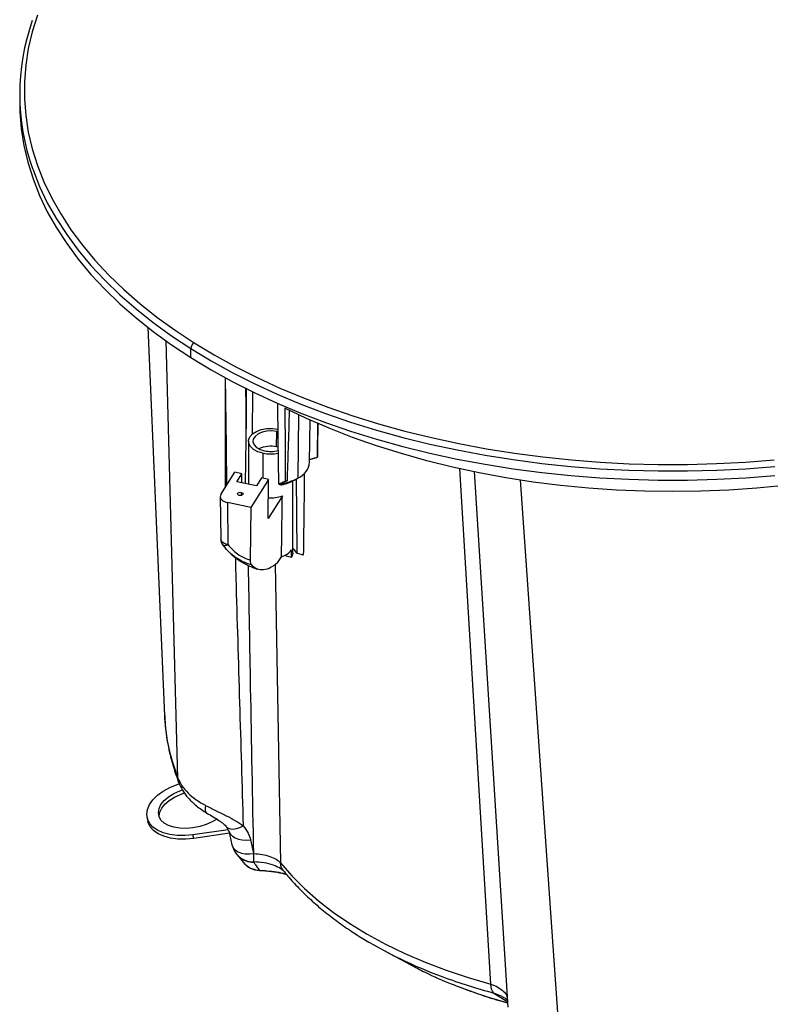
# Model space of a CAD drawing. Header units: millimetres. Extents: x 0 to 594, y 0 to 420.
# Tile 58 of 60: x 455 to 523, y 275 to 364. Entities that reach past the tile are written whole.
import ezdxf

# ---------------------------------------------------------------- set-up
doc = ezdxf.new("R2010")
doc.units = ezdxf.units.MM

msp = doc.modelspace()

# ---------------------------------------------------------------- linework, layer by layer
at = {"color": 7, "linetype": 'Continuous', "lineweight": 25}
for p, q in [((455.198, 357.31), (455.198, 356.494)), ((466.726, 336.313), (468.22, 301.379)), ((469.43, 295.743), (468.382, 335.133)), ((470.598, 333.599), (470.598, 334.415)), ((473.686, 331.791), (473.686, 321.88)), ((476.159, 330.521), (476.13, 326.723)), ((480.263, 322.77), (480.306, 328.444)), ((481.289, 324.188), (481.33, 327.974)), ((482.005, 324.77), (482.036, 327.664)), ((475.558, 326.213), (475.483, 322.259)), ((478.321, 325.564), (478.331, 326.941)), ((478.436, 326.917), (478.331, 326.941)), ((475.785, 326.074), (475.785, 322.196)), ((478.455, 325.532), (478.321, 325.564)), ((477.1, 322.738), (477.1, 324.989)), ((497.591, 277.201), (494.815, 323.621)), ((473.309, 321.282), (474.563, 323.271)), ((475.182, 323.141), (474.563, 323.271)), ((474.726, 322.418), (475.182, 323.141)), ((475.182, 322.322), (475.182, 323.141)), ((476.967, 322.766), (476.511, 322.043)), ((477.586, 322.636), (476.967, 322.766)), ((479.906, 322.564), (480.263, 322.77)), ((496.112, 323.338), (499.141, 275.126)), ((476.511, 322.043), (474.726, 322.418)), ((477.586, 322.636), (475.99, 320.105)), ((477.55, 319.105), (477.586, 322.636)), ((479.785, 316.004), (479.785, 322.497)), ((500.228, 322.605), (503.792, 271.936)), ((473.249, 321.081), (473.287, 317.292)), ((475.134, 321.462), (475.134, 321.191)), ((478.837, 321.146), (477.55, 319.105)), ((475.99, 320.105), (473.907, 320.542)), ((473.907, 320.542), (473.944, 316.76)), ((475.99, 320.105), (475.942, 315.357)), ((477.561, 320.17), (477.584, 320.207)), ((473.437, 316.769), (473.505, 316.692)), ((473.745, 316.415), (473.489, 316.699)), ((473.513, 316.677), (473.757, 316.376)), ((478.406, 315.117), (478.758, 315.676)), ((479.194, 315.708), (479.194, 315.865)), ((479.664, 315.609), (479.194, 315.708)), ((479.664, 315.609), (479.664, 316.289)), ((480.721, 315.815), (480.144, 316)), ((478.175, 314.965), (478.678, 288.119)), ((468.25, 301.381), (468.255, 301.3)), ((467.745, 292.311), (467.675, 292.633)), ((466.656, 292.188), (466.725, 291.866)), ((467.746, 292.255), (467.745, 292.311)), ((473.949, 291.092), (470.794, 290.638)), ((474.069, 290.778), (470.863, 290.316)), ((473.813, 291.365), (474.061, 290.867)), ((474.02, 290.995), (474.301, 289.742)), ((470.863, 290.316), (470.794, 290.638)), ((475.972, 290.197), (476.252, 288.943)), ((474.723, 288.89), (474.756, 288.85)), ((474.745, 288.864), (475.333, 288.153)), ((476.252, 288.943), (476.262, 288.943)), ((476.252, 288.943), (476.252, 288.2)), ((476.262, 288.2), (476.252, 288.2)), ((476.252, 288.2), (476.274, 288.173)), ((476.262, 288.2), (476.262, 288.943)), ((476.274, 288.2), (476.274, 288.173)), ((476.777, 287.423), (477.326, 287.389)), ((478.946, 287.389), (478.897, 287.429)), ((487.881, 280.268), (490.34, 278.948)), ((494.887, 276.886), (496.389, 276.355)), ((497.874, 276.393), (499.115, 275.611)), ((498.622, 276.083), (497.874, 276.393))]:
    msp.add_line(p, q, dxfattribs=at)
at = {"color": 7, "linetype": 'Continuous', "lineweight": 25, "flags": 128}
for points in [[(456.79, 364.413), (456.323, 362.925), (455.972, 361.427), (455.738, 359.921), (455.621, 358.411), (455.622, 356.899), (455.74, 355.388), (455.975, 353.883), (456.328, 352.385), (456.796, 350.897), (457.379, 349.423), (458.077, 347.966), (458.886, 346.528), (459.807, 345.113), (460.837, 343.723), (461.974, 342.361), (463.216, 341.03), (464.559, 339.732), (466.003, 338.471), (467.543, 337.248), (469.176, 336.066), (470.899, 334.928)], [(455.198, 356.494), (455.213, 355.724), (455.332, 354.203), (455.569, 352.687), (455.924, 351.178), (456.396, 349.68), (456.983, 348.196), (457.685, 346.729), (458.501, 345.281), (459.428, 343.856), (460.465, 342.456), (461.61, 341.084), (462.86, 339.744), (464.213, 338.437), (465.667, 337.167), (467.217, 335.935), (468.862, 334.745), (470.598, 333.599)], [(456.353, 350.618), (456.396, 350.497), (456.983, 349.012), (457.685, 347.545), (458.501, 346.097), (459.428, 344.672), (460.465, 343.272), (461.61, 341.901), (462.86, 340.56), (464.213, 339.253), (465.667, 337.983), (467.217, 336.752), (468.862, 335.561), (470.598, 334.415)], [(470.598, 334.415), (472.421, 333.315), (474.327, 332.263), (476.314, 331.262), (478.376, 330.313), (480.51, 329.418), (482.711, 328.58), (484.976, 327.799), (487.298, 327.078), (489.675, 326.418), (492.1, 325.82), (494.569, 325.286), (497.078, 324.815), (499.62, 324.411), (502.191, 324.072), (504.786, 323.801), (507.4, 323.597), (510.026, 323.461), (512.661, 323.393), (515.298, 323.393), (517.933, 323.462), (520.559, 323.599), (523.172, 323.804)], [(470.899, 334.928), (472.71, 333.835), (474.603, 332.791), (476.576, 331.796), (478.624, 330.854), (480.743, 329.966), (482.929, 329.133), (485.177, 328.358), (487.484, 327.642), (489.844, 326.986), (492.252, 326.392), (494.704, 325.861), (497.195, 325.395), (499.72, 324.993), (502.273, 324.657), (504.85, 324.387), (507.445, 324.185), (510.054, 324.049), (512.67, 323.982), (515.289, 323.982), (517.905, 324.051), (520.513, 324.186), (523.108, 324.39)], [(470.598, 333.599), (472.421, 332.499), (474.327, 331.447), (476.314, 330.446), (478.376, 329.497), (480.51, 328.602), (482.711, 327.764), (484.976, 326.983), (487.298, 326.262), (489.675, 325.602), (492.1, 325.004), (494.569, 324.469), (497.078, 323.999), (499.62, 323.594), (502.191, 323.256), (504.786, 322.985), (507.4, 322.781), (510.026, 322.645), (512.661, 322.577), (515.298, 322.577), (517.933, 322.646), (520.559, 322.783), (523.172, 322.987)], [(473.693, 331.812), (473.768, 325.621), (473.81, 322.078)], [(475.532, 330.867), (475.541, 329.205), (475.558, 326.213)], [(478.396, 329.491), (478.437, 326.274), (478.488, 322.229)], [(524.05, 322.087), (521.549, 321.844), (519.03, 321.67), (516.5, 321.566), (513.965, 321.531), (511.429, 321.566), (508.899, 321.67), (506.381, 321.844), (503.88, 322.087), (501.401, 322.398), (498.951, 322.777), (496.535, 323.223), (494.159, 323.735), (491.827, 324.311), (489.546, 324.951), (487.32, 325.653), (485.154, 326.415), (483.053, 327.235), (481.023, 328.113), (479.067, 329.045)], [(479.067, 329.045), (479.076, 325.361), (479.083, 322.466)], [(477.1, 324.989), (476.637, 325.129), (476.252, 325.332), (475.972, 325.586), (475.815, 325.874), (475.792, 326.175), (475.905, 326.469), (476.146, 326.737), (476.499, 326.959), (476.939, 327.121), (477.437, 327.211), (477.959, 327.225), (478.427, 327.168)], [(478.331, 326.941), (477.886, 326.995), (477.433, 326.974), (477.008, 326.88), (476.646, 326.721), (476.376, 326.51), (476.221, 326.263), (476.192, 326.001), (476.292, 325.745), (476.513, 325.516), (476.837, 325.332), (477.238, 325.208)], [(480.083, 322.666), (480.111, 319.578), (480.144, 316)], [(474.963, 321.191), (474.879, 321.22), (474.822, 321.265), (474.799, 321.32), (474.813, 321.376), (474.864, 321.424), (474.943, 321.457), (475.037, 321.471), (475.134, 321.462)], [(475.134, 321.462), (475.217, 321.433), (475.275, 321.387), (475.298, 321.333), (475.283, 321.277), (475.233, 321.229), (475.154, 321.196), (475.059, 321.182), (474.963, 321.191)], [(473.944, 316.76), (473.768, 316.807), (473.611, 316.874), (473.48, 316.957), (473.38, 317.053), (473.315, 317.159), (473.288, 317.27), (473.287, 317.292)], [(473.944, 316.76), (473.861, 316.723), (473.783, 316.694), (473.712, 316.674), (473.649, 316.661), (473.594, 316.658), (473.549, 316.663), (473.514, 316.677), (473.489, 316.699)], [(479.785, 316.004), (479.761, 315.828), (479.664, 315.609)], [(480.144, 316), (479.931, 316.303), (479.785, 316.438)], [(466.625, 292.481), (466.688, 292.915), (466.876, 293.353), (467.183, 293.784), (467.6, 294.193), (468.114, 294.568), (468.709, 294.898), (469.368, 295.173), (469.558, 295.238)], [(469.516, 295.331), (469.461, 295.5), (469.43, 295.743)], [(467.675, 292.633), (467.735, 292.998), (467.913, 293.366), (468.201, 293.724), (468.589, 294.057), (469.061, 294.352), (469.6, 294.599), (469.836, 294.683)], [(467.745, 292.311), (467.805, 292.676), (467.982, 293.045), (468.27, 293.402), (468.658, 293.735), (469.131, 294.03), (469.67, 294.277), (470.044, 294.406)], [(472.929, 292.057), (472.526, 291.811), (471.987, 291.564), (471.402, 291.376), (470.794, 291.253), (470.185, 291.201), (469.6, 291.221), (469.061, 291.312), (468.589, 291.471), (468.201, 291.693), (467.913, 291.967), (467.735, 292.285), (467.675, 292.633)], [(472.051, 292.59), (472.019, 292.613), (471.955, 292.709), (471.924, 292.852), (471.927, 293.038), (471.963, 293.261)], [(470.794, 290.638), (470.07, 290.571), (469.368, 290.58), (468.709, 290.665), (468.114, 290.824), (467.6, 291.051), (467.183, 291.34), (466.876, 291.682), (466.688, 292.066), (466.625, 292.481)], [(470.863, 290.316), (470.139, 290.249), (469.437, 290.258), (468.779, 290.343), (468.183, 290.502), (467.669, 290.729), (467.253, 291.018), (466.946, 291.36), (466.757, 291.744), (466.725, 291.866)], [(473.816, 291.361), (473.966, 291.243), (474.171, 291.173), (474.418, 291.159), (474.698, 291.202), (475, 291.3), (475.315, 291.449)], [(474.02, 290.995), (474.043, 290.915), (474.157, 290.7), (474.34, 290.514), (474.585, 290.363), (474.883, 290.252), (475.222, 290.186), (475.59, 290.167), (475.972, 290.197)], [(474.301, 289.742), (474.323, 289.661), (474.438, 289.447), (474.621, 289.261), (474.866, 289.109), (475.163, 288.999), (475.502, 288.933), (475.87, 288.914), (476.252, 288.943)], [(476.263, 288.159), (476.269, 288.152), (476.274, 288.147)], [(478.677, 288.118), (479.694, 286.943), (480.829, 285.805), (482.077, 284.707), (483.435, 283.652), (484.897, 282.646), (486.458, 281.69), (488.113, 280.789), (489.857, 279.945), (491.683, 279.161), (493.586, 278.441), (495.558, 277.785), (497.594, 277.198)]]:
    msp.add_lwpolyline(points, dxfattribs=at)
at = {"color": 7, "linetype": 'Continuous', "lineweight": 25}
for centre, radius, start, end in [((475.248, 357.309), 20.045, 160.6743, 199.50149), ((471.242, 334.381), 0.645, 122.10179, 176.9531), ((477.788, 323.163), 2.46, 77.48587, 115.53408), ((477.785, 328.305), 3.385, 258.34117, 281.44944), ((477.783, 327.833), 2.682, 258.26817, 284.43512), ((480.594, 324.785), 1.412, 353.8963, 359.38446), ((479.572, 324.35), 1.725, 293.60946, 354.5976), ((478.041, 326.809), 4.611, 277.16434, 298.8156), ((478.157, 325.655), 3.552, 283.53182, 299.50317), ((477.884, 328.89), 6.535, 280.57289, 282.15062), ((477.793, 324.195), 3.223, 266.02382, 288.90376), ((474.287, 317.302), 1, 180.57419, 217.11636), ((478.34, 317.268), 1.647, 284.71957, 323.5176), ((476.252, 290.179), 2, 192.62236, 220.10268), ((476.213, 290.151), 1.952, 220.23561, 271.16225), ((476.837, 289.391), 1.948, 219.42262, 268.29933), ((476.88, 289.421), 2, 219.40724, 267.0409), ((476.734, 287.44), 0.0458, 338.92918, 4.71367), ((477.338, 287.493), 0.105, 230.06583, 262.8293), ((507.145, 315.966), 40.56, 238.10963, 250.02351), ((511.031, 325.869), 51.196, 249.72254, 255.10869)]:
    msp.add_arc(centre, radius, start, end, dxfattribs=at)
for points, knots in [([(475.592, 330.838), (475.588, 330.307), (475.576, 328.765), (475.565, 327.223), (475.558, 326.213)], [0, 0, 0, 0, 0.344594, 1, 1, 1, 1]), ([(479.46, 328.853), (479.424, 327.708), (479.358, 325.59), (479.291, 323.474), (479.26, 322.502)], [0, 0, 0, 0, 0.540802, 1, 1, 1, 1]), ([(482.022, 327.712), (482.022, 327.638), (482.014, 326.612), (482.005, 325.586), (481.997, 324.635)], [0, 0, 0, 0, 0.072189, 1, 1, 1, 1]), ([(481.265, 324.439), (481.297, 324.445), (481.362, 324.457), (481.461, 324.479), (481.562, 324.504), (481.667, 324.532), (481.774, 324.563), (481.885, 324.597), (481.959, 324.622), (481.997, 324.635)], [0, 0, 0, 0, 0.127746, 0.260485, 0.398245, 0.541054, 0.688936, 0.841911, 1, 1, 1, 1]), ([(480.814, 323.232), (480.799, 321.949), (480.769, 319.477), (480.737, 317.005), (480.721, 315.815)], [0, 0, 0, 0, 0.518859, 1, 1, 1, 1]), ([(478.488, 322.229), (478.534, 322.246), (478.629, 322.281), (478.774, 322.338), (478.927, 322.4), (479.03, 322.444), (479.083, 322.466)], [0, 0, 0, 0, 0.23126, 0.475001, 0.731243, 1, 1, 1, 1]), ([(478.488, 322.229), (478.524, 322.214), (478.595, 322.184), (478.667, 322.161), (478.701, 322.149)], [0, 0, 0, 0, 0.520085, 1, 1, 1, 1]), ([(479.26, 322.502), (479.147, 322.453), (478.933, 322.359), (478.718, 322.275), (478.616, 322.235)], [0, 0, 0, 0, 0.526535, 1, 1, 1, 1]), ([(478.701, 322.149), (478.712, 322.151), (478.733, 322.153), (478.766, 322.157), (478.802, 322.163), (478.849, 322.171), (478.911, 322.183), (478.962, 322.195), (478.988, 322.202)], [0, 0, 0, 0, 0.121816, 0.245201, 0.370637, 0.498591, 0.745847, 1, 1, 1, 1]), ([(473.309, 321.282), (473.277, 321.202), (473.211, 321.035), (473.35, 320.799), (473.599, 320.627), (473.807, 320.57), (473.907, 320.542)], [0, 0, 0, 0, 0.270257, 0.562423, 0.789733, 1, 1, 1, 1]), ([(478.758, 315.676), (478.773, 316.709), (478.799, 318.532), (478.826, 320.356), (478.837, 321.146)], [0, 0, 0, 0, 0.56682, 1, 1, 1, 1]), ([(473.944, 316.76), (474.092, 316.586), (474.386, 316.24), (475.052, 315.721), (475.604, 315.495), (475.942, 315.357)], [0, 0, 0, 0, 0.281567, 0.561013, 1, 1, 1, 1]), ([(476.026, 314.947), (475.784, 315.03), (475.3, 315.197), (474.625, 315.602), (474.093, 316.007), (473.834, 316.31), (473.745, 316.415)], [0, 0, 0, 0, 0.282454, 0.565205, 0.849023, 1, 1, 1, 1]), ([(473.842, 316.306), (473.909, 316.227), (474.195, 315.889), (474.811, 315.428), (475.664, 314.901), (476.285, 314.669), (476.605, 314.55)], [0, 0, 0, 0, 0.0866665, 0.3704698, 0.6765032, 1, 1, 1, 1]), ([(474.599, 315.618), (474.617, 314.988), (474.74, 310.622), (474.978, 302.566), (475.203, 295.14), (475.315, 291.449)], [0, 0, 0, 0, 0.078178, 0.541939, 1, 1, 1, 1]), ([(474.963, 315.337), (474.991, 315.318), (475.057, 315.275), (475.146, 315.221), (475.221, 315.176), (475.274, 315.147), (475.303, 315.133), (475.297, 315.138), (475.296, 315.139)], [0, 0, 0, 0, 0.163773, 0.377628, 0.566497, 0.755753, 0.968886, 1, 1, 1, 1]), ([(476.262, 288.943), (476.168, 293.931), (476.004, 302.579), (475.853, 311.227), (475.789, 314.887)], [0, 0, 0, 0, 0.576767, 1, 1, 1, 1]), ([(475.942, 315.357), (475.945, 315.261), (475.951, 315.071), (476.001, 314.988), (476.026, 314.947)], [0, 0, 0, 0, 0.500068, 1, 1, 1, 1]), ([(478.406, 315.117), (478.153, 314.929), (477.647, 314.554), (477.005, 314.439), (476.46, 314.562), (476.171, 314.819), (476.026, 314.947)], [0, 0, 0, 0, 0.279967, 0.55992, 0.779963, 1, 1, 1, 1]), ([(468.222, 301.346), (468.233, 301.15), (468.259, 300.693), (468.339, 299.951), (468.475, 299.037), (468.697, 297.955), (469.028, 296.7), (469.346, 295.807), (469.515, 295.331)], [0, 0, 0, 0, 0.090914, 0.212067, 0.363524, 0.545308, 0.757448, 1, 1, 1, 1]), ([(468.255, 301.3), (468.275, 300.865), (468.326, 299.745), (468.7, 297.887), (469.187, 296.459), (469.43, 295.743)], [0, 0, 0, 0, 0.2410831, 0.6198191, 1, 1, 1, 1]), ([(469.43, 295.743), (469.538, 295.513), (469.753, 295.054), (470.33, 294.394), (471.057, 293.78), (471.661, 293.434), (471.963, 293.261)], [0, 0, 0, 0, 0.250622, 0.501392, 0.750131, 1, 1, 1, 1]), ([(469.515, 295.331), (469.617, 295.104), (469.832, 294.625), (470.365, 293.924), (471.093, 293.212), (471.722, 292.803), (472.05, 292.591)], [0, 0, 0, 0, 0.214431, 0.453736, 0.715748, 1, 1, 1, 1]), ([(471.963, 293.261), (472.265, 293.108), (472.857, 292.809), (473.776, 292.365), (474.621, 291.927), (475.089, 291.605), (475.315, 291.449)], [0, 0, 0, 0, 0.270248, 0.530142, 0.773906, 1, 1, 1, 1]), ([(472.05, 292.591), (472.238, 292.48), (472.596, 292.27), (473.119, 291.945), (473.548, 291.633), (473.727, 291.452), (473.813, 291.365)], [0, 0, 0, 0, 0.288739, 0.550044, 0.784416, 1, 1, 1, 1]), ([(475.315, 291.449), (475.484, 291.23), (475.787, 290.839), (475.915, 290.393), (475.972, 290.197)], [0, 0, 0, 0, 0.559954, 1, 1, 1, 1]), ([(474.781, 288.87), (474.839, 288.79), (475.034, 288.52), (475.559, 288.235), (476.028, 288.185), (476.263, 288.159)], [0, 0, 0, 0, 0.174435, 0.587218, 1, 1, 1, 1]), ([(476.262, 288.943), (476.266, 288.943), (476.274, 288.943), (476.281, 288.943), (476.284, 288.943)], [0, 0, 0, 0, 0.559973, 1, 1, 1, 1]), ([(476.274, 288.2), (476.272, 288.2), (476.268, 288.2), (476.264, 288.2), (476.262, 288.2)], [0, 0, 0, 0, 0.560001, 1, 1, 1, 1]), ([(476.274, 288.173), (476.274, 288.171), (476.274, 288.167), (476.272, 288.163), (476.27, 288.161), (476.268, 288.16), (476.266, 288.16), (476.264, 288.16), (476.263, 288.16), (476.263, 288.159)], [0, 0, 0, 0, 0.500163, 0.750219, 0.875214, 0.937659, 0.968833, 0.984441, 1, 1, 1, 1]), ([(478.658, 287.605), (478.457, 287.71), (478.033, 287.933), (477.196, 288.144), (476.581, 288.181), (476.274, 288.2)], [0, 0, 0, 0, 0.3124, 0.657067, 1, 1, 1, 1]), ([(476.274, 288.147), (476.289, 288.124), (476.316, 288.083), (476.366, 288.01), (476.441, 287.902), (476.58, 287.709), (476.702, 287.547), (476.78, 287.443)], [0, 0, 0, 0, 0.098345, 0.175616, 0.3136, 0.56, 1, 1, 1, 1]), ([(476.275, 288.2), (476.275, 288.225), (476.275, 288.275), (476.278, 288.439), (476.281, 288.658), (476.283, 288.849), (476.284, 288.943)], [0, 0, 0, 0, 0.2477306, 0.5000014, 0.7522715, 1, 1, 1, 1]), ([(476.284, 288.943), (476.534, 288.926), (477.036, 288.891), (477.723, 288.71), (478.308, 288.453), (478.554, 288.231), (478.678, 288.119)], [0, 0, 0, 0, 0.249162, 0.499571, 0.749435, 1, 1, 1, 1]), ([(478.932, 287.431), (478.893, 287.474), (478.762, 287.621), (478.695, 287.859), (478.674, 288.053), (478.674, 288.102), (478.675, 288.116), (478.676, 288.118), (478.677, 288.118)], [0, 0, 0, 0, 0.234088, 0.794718, 0.940412, 0.98069, 0.996984, 1, 1, 1, 1]), ([(478.678, 288.119), (478.678, 288.119), (478.677, 288.119), (478.677, 288.119), (478.677, 288.118)], [0, 0, 0, 0, 0.56, 1, 1, 1, 1]), ([(476.78, 287.443), (476.872, 287.438), (477.037, 287.429), (477.199, 287.417), (477.27, 287.412)], [0, 0, 0, 0, 0.558051, 1, 1, 1, 1]), ([(477.27, 287.412), (477.833, 287.365), (478.516, 287.307), (479.108, 287.106), (479.211, 287.07)], [0, 0, 0, 0, 0.824408, 1, 1, 1, 1]), ([(477.326, 287.389), (477.678, 287.355), (478.334, 287.294), (478.928, 287.148), (479.203, 287.08)], [0, 0, 0, 0, 0.537977, 1, 1, 1, 1]), ([(478.549, 287.674), (478.65, 287.615), (478.852, 287.496), (478.95, 287.385), (478.999, 287.33)], [0, 0, 0, 0, 0.500165, 1, 1, 1, 1]), ([(478.922, 287.423), (479.059, 287.254), (479.496, 286.716), (480.303, 285.834), (481.374, 284.792), (482.535, 283.786), (483.788, 282.822), (484.839, 282.078), (485.498, 281.673), (485.684, 281.558)], [0, 0, 0, 0, 0.077854, 0.24786, 0.418296, 0.58928, 0.760658, 0.932295, 1, 1, 1, 1]), ([(490.359, 278.963), (490.797, 278.726), (491.976, 278.088), (493.489, 277.409), (494.598, 277.01), (494.846, 276.92)], [0, 0, 0, 0, 0.314506, 0.847196, 1, 1, 1, 1]), ([(494.846, 276.92), (495.45, 276.689), (496.82, 276.166), (498.296, 275.751), (499.121, 275.519)], [0, 0, 0, 0, 0.441829, 1, 1, 1, 1]), ([(497.594, 277.198), (497.593, 277.199), (497.592, 277.2), (497.591, 277.201), (497.591, 277.201)], [0, 0, 0, 0, 0.56, 1, 1, 1, 1]), ([(497.591, 277.201), (497.811, 277.114), (498.25, 276.941), (498.734, 276.578), (499.02, 276.254), (499.06, 276.059), (499.071, 276.004)], [0, 0, 0, 0, 0.295335, 0.589663, 0.884649, 1, 1, 1, 1]), ([(497.874, 276.393), (497.847, 276.414), (497.772, 276.474), (497.688, 276.644), (497.64, 276.861), (497.619, 277.03), (497.61, 277.125), (497.602, 277.175), (497.598, 277.19), (497.596, 277.195), (497.594, 277.197), (497.594, 277.198)], [0, 0, 0, 0, 0.181591, 0.499625, 0.748573, 0.873878, 0.962944, 0.987775, 0.995377, 0.998034, 1, 1, 1, 1]), ([(496.751, 276.227), (496.873, 276.183), (497.632, 275.911), (498.441, 275.694), (499.121, 275.512)], [0, 0, 0, 0, 0.159837, 1, 1, 1, 1]), ([(498.607, 276.094), (498.719, 276.029), (498.935, 275.906), (499.046, 275.803), (499.061, 275.824), (499.065, 275.83)], [0, 0, 0, 0, 0.427687, 0.823429, 1, 1, 1, 1])]:
    msp.add_open_spline(points, degree=3, knots=knots, dxfattribs=at)

doc.saveas('drawing.dxf')
